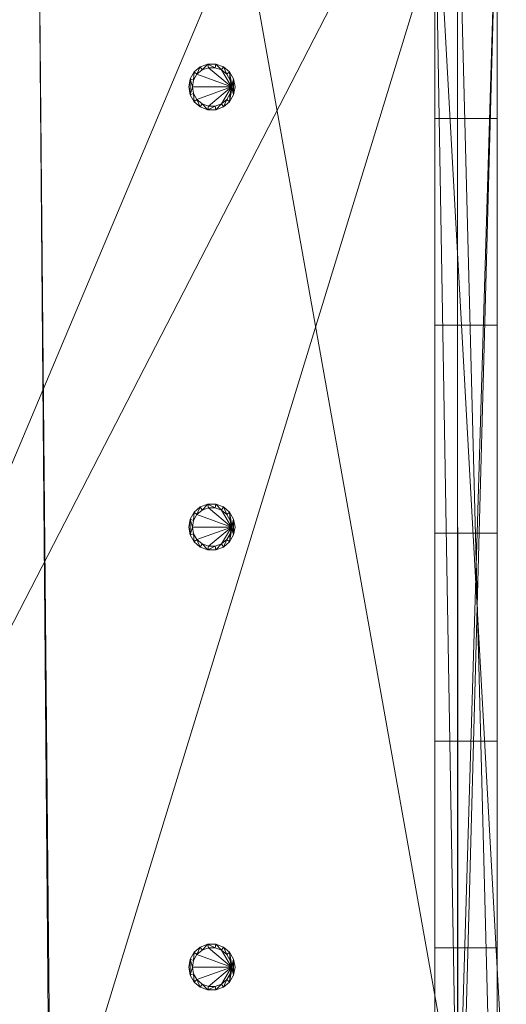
# Model space of a CAD drawing. Header units: millimetres. Extents: x 5566 to 34320, y 298 to 15638.
# Tile 58 of 256: x 10459 to 12455, y 4501 to 8539. Entities that reach past the tile are written whole.
import ezdxf

# ---------------------------------------------------------------- set-up
doc = ezdxf.new("R2010")
doc.units = ezdxf.units.MM
doc.header["$MEASUREMENT"] = 0
for name, color, linetype in [('New_A - Lighting.3D', 7, 'Continuous'), ('New_A - Slabs.3D', 7, 'Continuous'), ('New_A - Soffits.3D', 7, 'Continuous'), ('New_A - Walls - Interior.3D', 7, 'Continuous')]:
    doc.layers.add(name, color=color, linetype=linetype)
doc.layers.add('New_A - Lighting.3D_Pen_No__77', color=7, linetype='Continuous', lineweight=25, true_color=0xffcc66)

# ---------------------------------------------------------------- blocks, each defined once
blk = doc.blocks.new('Slab_F88997A8-3703-4895-AA88-2743A1B7FDF9', base_point=(5758.1, 9954.5))
at = {"layer": 'New_A - Soffits.3D', "lineweight": 0}
mesh = blk.add_polyface(dxfattribs=at)
corners = [(7225, 9954.5, 3250.4), (5758.1, 9954.5, 3250.4), (5758.1, 9954.5, 2565.4), (7225, 9954.5, 2565.4), (10330.1, 15440.9, 3250.4), (5758.1, 15440.9, 3250.4), (7225, 3642.6, 3250.4), (8901.4, 3642.6, 3250.4), (8901.4, 3096.5, 3250.4), (12419.3, 3096.5, 3250.4), (12419.3, 493, 3250.4), (25538.4, 493, 3250.4), (25538.4, 3687, 3250.4), (22960.3, 3687, 3250.4), (22960.3, 8786.1, 3250.4), (18324.8, 8786.1, 3250.4), (18324.8, 10272.8, 3250.4), (18350.2, 10272.8, 3250.4), (18350.2, 11935.7, 3250.4), (18274, 11935.7, 3250.4), (18274, 14755.1, 3250.4), (14679.9, 14755.1, 3250.4), (14679.9, 14805.9, 3250.4), (10330.1, 14805.9, 3250.4), (18467.2, 708.9, 3250.4), (16357.3, 708.9, 3250.4), (16357.3, 4043.2, 3250.4), (17346.3, 4043.2, 3250.4), (17346.3, 3566.4, 3250.4), (18467.2, 3566.4, 3250.4), (5758.1, 15440.9, 2565.4), (7225, 3642.6, 2565.4), (10330.1, 15440.9, 2565.4), (10330.1, 14805.9, 2565.4), (14679.9, 14805.9, 2565.4), (14679.9, 14755.1, 2565.4), (18274, 14755.1, 2565.4), (18274, 11935.7, 2565.4), (18350.2, 11935.7, 2565.4), (18350.2, 10272.8, 2565.4), (18324.8, 10272.8, 2565.4), (18324.8, 8786.1, 2565.4), (22960.3, 8786.1, 2565.4), (22960.3, 3687, 2565.4), (25538.4, 3687, 2565.4), (25538.4, 493, 2565.4), (12419.3, 493, 2565.4), (12419.3, 3096.5, 2565.4), (8901.4, 3096.5, 2565.4), (8901.4, 3642.6, 2565.4), (17346.3, 3566.4, 2565.4), (17346.3, 4043.2, 2565.4), (16357.3, 4043.2, 2565.4), (16357.3, 708.9, 2565.4), (18467.2, 708.9, 2565.4), (18467.2, 3566.4, 2565.4)]
mesh.append_faces([[corners[k] for k in face] for face in [(0, 1, 2, 3), (1, 5, 30, 2), (6, 0, 3, 31), (5, 4, 32, 30), (7, 6, 31, 49), (8, 7, 49, 48), (9, 8, 48, 47), (10, 9, 47, 46), (11, 10, 46, 45), (12, 11, 45, 44), (13, 12, 44, 43), (14, 13, 43, 42), (15, 14, 42, 41), (16, 15, 41, 40), (17, 16, 40, 39), (18, 17, 39, 38), (19, 18, 38, 37), (20, 19, 37, 36), (21, 20, 36, 35), (22, 21, 35, 34), (23, 22, 34, 33), (4, 23, 33, 32), (25, 24, 54, 53), (26, 25, 53, 52), (27, 26, 52, 51), (28, 27, 51, 50), (29, 28, 50, 55), (24, 29, 55, 54)]], dxfattribs={"color": 254})
mesh.append_faces([[corners[k] for k in face] for face in [(18, 16, 17), (45, 43, 44)]], dxfattribs={"vtx0": -1, "color": 254})
mesh.append_faces([[corners[k] for k in face] for face in [(11, 24, 10), (38, 40, 37)]], dxfattribs={"vtx0": -1, "vtx1": -1, "color": 254})
mesh.append_faces([[corners[k] for k in face] for face in [(4, 0, 7), (25, 21, 10), (15, 19, 28), (11, 13, 24), (49, 3, 32), (46, 35, 53), (50, 37, 41), (45, 54, 43)]], dxfattribs={"vtx0": -1, "vtx1": -1, "vtx2": -1, "color": 254})
mesh.append_faces([[corners[k] for k in face] for face in [(23, 7, 8), (23, 8, 9), (21, 9, 10), (21, 26, 27), (19, 27, 28), (15, 28, 29), (13, 29, 24), (3, 30, 32), (49, 32, 33), (47, 33, 34), (47, 34, 35), (51, 35, 36), (51, 36, 37), (46, 53, 54), (55, 41, 42), (54, 42, 43)]], dxfattribs={"vtx0": -1, "vtx2": -1, "color": 254})
mesh.append_faces([[corners[k] for k in face] for face in [(12, 13, 11), (39, 40, 38)]], dxfattribs={"vtx1": -1, "color": 254})
mesh.append_faces([[corners[k] for k in face] for face in [(4, 5, 0), (23, 4, 7), (22, 23, 9), (21, 22, 9), (25, 26, 21), (20, 21, 27), (19, 20, 27), (15, 16, 19), (18, 19, 16), (24, 25, 10), (14, 15, 29), (13, 14, 29), (48, 49, 33), (47, 48, 33), (46, 47, 35), (52, 53, 35), (51, 52, 35), (50, 51, 37), (40, 41, 37), (55, 50, 41), (54, 55, 42), (45, 46, 54)]], dxfattribs={"vtx1": -1, "vtx2": -1, "color": 254})
mesh.append_faces([[corners[k] for k in face] for face in [(5, 1, 0), (0, 6, 7), (3, 2, 30), (49, 31, 3)]], dxfattribs={"vtx2": -1, "color": 254})
blk = doc.blocks.new('Slab_37BCEA3F-6036-4764-93A5-9224337F71E8', base_point=(5916.4, 15048))
at = {"layer": 'New_A - Slabs.3D', "lineweight": 0}
mesh = blk.add_polyface(dxfattribs=at)
corners = [(5916.4, 10157.6), (5916.4, 15048), (5916.4, 15048, -150), (5916.4, 10157.6, -150), (9975.6, 14387.8), (9976.6, 15048), (7377, 10157.6), (7377, 3737.9), (8902.4, 3737.9), (8902.4, 3096.5), (12502.7, 3096.5), (12502.7, 677.9), (16357.3, 677.1), (16357.3, 492.9), (18467.2, 492.9), (18467.2, 683.4), (22812.2, 682.8), (22812.2, 8523.1), (17906.7, 8523.1), (17906.7, 9408.3), (12153.6, 9408.3), (12151.6, 10818), (14831.4, 10818), (14831.4, 14387.8), (9976.6, 15048, -150), (7377, 10157.6, -150), (9975.6, 14387.8, -150), (14831.4, 14387.8, -150), (14831.4, 10818, -150), (12151.6, 10818, -150), (12153.6, 9408.3, -150), (17906.7, 9408.3, -150), (17906.7, 8523.1, -150), (22812.2, 8523.1, -150), (22812.2, 682.8, -150), (18467.2, 683.4, -150), (18467.2, 492.9, -150), (16357.3, 492.9, -150), (16357.3, 677.1, -150), (12502.7, 677.9, -150), (12502.7, 3096.5, -150), (8902.4, 3096.5, -150), (8902.4, 3737.9, -150), (7377, 3737.9, -150)]
mesh.append_faces([[corners[k] for k in face] for face in [(0, 1, 2, 3), (1, 5, 24, 2), (6, 0, 3, 25), (5, 4, 26, 24), (7, 6, 25, 43), (8, 7, 43, 42), (9, 8, 42, 41), (10, 9, 41, 40), (11, 10, 40, 39), (12, 11, 39, 38), (13, 12, 38, 37), (14, 13, 37, 36), (15, 14, 36, 35), (16, 15, 35, 34), (17, 16, 34, 33), (18, 17, 33, 32), (19, 18, 32, 31), (20, 19, 31, 30), (21, 20, 30, 29), (22, 21, 29, 28), (23, 22, 28, 27), (4, 23, 27, 26)]], dxfattribs={"color": 254})
mesh.append_faces([[corners[k] for k in face] for face in [(23, 21, 22), (17, 15, 16)]], dxfattribs={"vtx0": -1, "color": 254})
mesh.append_faces([[corners[k] for k in face] for face in [(27, 29, 26), (33, 35, 32)]], dxfattribs={"vtx0": -1, "vtx1": -1, "color": 254})
mesh.append_faces([[corners[k] for k in face] for face in [(6, 8, 4), (1, 6, 4), (21, 4, 9), (20, 10, 12), (26, 42, 25), (26, 25, 2), (41, 26, 29), (38, 40, 30)]], dxfattribs={"vtx0": -1, "vtx1": -1, "vtx2": -1, "color": 254})
mesh.append_faces([[corners[k] for k in face] for face in [(4, 8, 9), (20, 9, 10), (18, 12, 13), (18, 13, 14), (18, 14, 15), (41, 29, 30), (38, 30, 31), (38, 31, 32)]], dxfattribs={"vtx0": -1, "vtx2": -1, "color": 254})
mesh.append_faces([[corners[k] for k in face] for face in [(5, 1, 4), (24, 26, 2), (28, 29, 27), (34, 35, 33)]], dxfattribs={"vtx1": -1, "color": 254})
mesh.append_faces([[corners[k] for k in face] for face in [(20, 21, 9), (23, 4, 21), (19, 20, 12), (18, 19, 12), (17, 18, 15), (41, 42, 26), (40, 41, 30), (37, 38, 32), (36, 37, 32), (35, 36, 32)]], dxfattribs={"vtx1": -1, "vtx2": -1, "color": 254})
mesh.append_faces([[corners[k] for k in face] for face in [(1, 0, 6), (6, 7, 8), (10, 11, 12), (25, 3, 2), (42, 43, 25), (38, 39, 40)]], dxfattribs={"vtx2": -1, "color": 254})
blk = doc.blocks.new('Wall_6173B1A0-2F92-47AC-90A2-D447ACBCF076', base_point=(12416.7, 3138))
at = {"layer": 'New_A - Walls - Interior.3D', "lineweight": 0}
mesh = blk.add_polyface(dxfattribs=at)
corners = [(12416.7, 7286.1, 5908.8), (12416.7, 8134.3, 5815.5), (12416.7, 8973.4, 5660.6), (12416.7, 8973.4, 3250.4), (12416.7, 9294, 3250.4), (12416.7, 9294, 6259.9), (12416.7, 9179, 6259.9), (12416.7, 9179, 6260), (12416.7, 3138, 6260), (12416.7, 3138, 3250.4), (12416.7, 3893.4, 3250.4), (12416.7, 3893.4, 5660.6), (12416.7, 4732.5, 5815.5), (12416.7, 5580.6, 5908.8), (12416.7, 6433.4, 5940), (12161.7, 7286.1, 5908.8), (12161.7, 8134.3, 5815.5), (12161.7, 8973.4, 5660.6), (12161.7, 8973.4, 3250.4), (12161.7, 9294, 3250.4), (12254.5, 9294, 5940), (12254.5, 9294, 6259.9), (12161.7, 9294, 5940), (12161.7, 9179.1, 6259.9), (12161.7, 9179, 6259.9), (12254.5, 9179.1, 6259.9), (12161.7, 9179, 6260), (12254.7, 3737.9, 6260), (12254.7, 3138, 6260), (12161.7, 3737.9, 6260), (12416.7, 3138, 6415), (12161.7, 3138, 6415), (12161.7, 3138, 3250.4), (12254.7, 3138, 6410), (12416.7, 3138, 6410), (12161.7, 3893.4, 3250.4), (12161.7, 3893.4, 5660.6), (12161.7, 4732.5, 5815.5), (12161.7, 5580.6, 5908.8), (12161.7, 6433.4, 5940), (12161.7, 9179, 6415), (12161.7, 9179, 6410), (12161.7, 3737.9, 6410), (12161.7, 9179.1, 5940), (12254.5, 9179.1, 5940), (12254.7, 3737.9, 6410), (12416.7, 9179, 6415), (12416.7, 9179, 6410)]
mesh.append_faces([[corners[k] for k in face] for face in [(1, 0, 15, 16), (2, 1, 16, 17), (3, 2, 17, 18), (3, 18, 19, 4), (26, 7, 6, 24), (35, 10, 9, 32), (11, 10, 35, 36), (12, 11, 36, 37), (13, 12, 37, 38), (14, 13, 38, 39), (0, 14, 39, 15), (44, 25, 21, 20), (44, 20, 22, 43), (43, 23, 25, 44), (27, 45, 33, 28), (45, 27, 29, 42), (31, 30, 46, 40), (46, 30, 34, 47), (41, 40, 46, 47)]], dxfattribs={"color": 254})
mesh.append_faces([[corners[k] for k in face] for face in [(4, 2, 3), (7, 28, 8), (32, 36, 35)]], dxfattribs={"vtx0": -1, "color": 254})
mesh.append_faces([[corners[k] for k in face] for face in [(9, 11, 8), (19, 20, 4), (4, 20, 5), (5, 25, 6), (6, 25, 24), (9, 28, 32), (32, 28, 31), (19, 17, 22), (47, 45, 41)]], dxfattribs={"vtx0": -1, "vtx1": -1, "color": 254})
mesh.append_faces([[corners[k] for k in face] for face in [(14, 5, 8), (29, 24, 39), (39, 24, 43), (31, 29, 37)]], dxfattribs={"vtx0": -1, "vtx1": -1, "vtx2": -1, "color": 254})
mesh.append_faces([[corners[k] for k in face] for face in [(5, 14, 0), (5, 0, 1), (5, 1, 2), (7, 27, 28), (33, 30, 31), (31, 41, 42), (31, 42, 29), (29, 39, 38), (15, 43, 22), (29, 38, 37), (31, 37, 36), (47, 33, 45)]], dxfattribs={"vtx0": -1, "vtx2": -1, "color": 254})
mesh.append_faces([[corners[k] for k in face] for face in [(10, 11, 9), (18, 17, 19), (34, 33, 47)]], dxfattribs={"vtx1": -1, "color": 254})
mesh.append_faces([[corners[k] for k in face] for face in [(13, 14, 8), (12, 13, 8), (11, 12, 8), (4, 5, 2), (7, 26, 27), (28, 33, 31), (15, 39, 43), (16, 15, 22), (17, 16, 22), (32, 31, 36)]], dxfattribs={"vtx1": -1, "vtx2": -1, "color": 254})
mesh.append_faces([[corners[k] for k in face] for face in [(20, 21, 5), (19, 22, 20), (25, 23, 24), (5, 21, 25), (26, 29, 27), (33, 34, 30), (9, 8, 28), (31, 40, 41), (45, 42, 41)]], dxfattribs={"vtx2": -1, "color": 254})
blk = doc.blocks.new('Slab_AB0D8A13-3061-4D3D-998D-06020AEFFC0B', base_point=(12026.1, 9294))
at = {"layer": 'New_A - Soffits.3D', "lineweight": 0}
mesh = blk.add_polyface(dxfattribs=at)
corners = [(12026.1, 9294, 6410), (12026.1, 9294, 6260), (12254, 9294, 6260), (12254, 9294, 6410), (12026.1, 10373.6, 6410), (12026.1, 10373.6, 6260), (15124.9, 10373.6, 6260), (15124.9, 10424.4, 6260), (16191.5, 10423.2, 6260), (16192, 9681.4, 6260), (16191.9, 8621.4, 6260), (16191.7, 5330.7, 6260), (16076.8, 5330.7, 6260), (16077.3, 3744.1, 6260), (16077.4, 492.9, 6260), (12416.8, 492.9, 6260), (12416.8, 2969.4, 6260), (12254.7, 2969.4, 6260), (12254.7, 2969.4, 6410), (12416.8, 2969.4, 6410), (12416.8, 492.9, 6410), (16077.4, 492.9, 6410), (16077.3, 3744.1, 6410), (16076.8, 5330.7, 6410), (16191.7, 5330.7, 6410), (16191.9, 8621.4, 6410), (16192, 9681.4, 6410), (16191.5, 10423.2, 6410), (15124.9, 10424.4, 6410), (15124.9, 10373.6, 6410)]
mesh.append_faces([[corners[k] for k in face] for face in [(0, 1, 2, 3), (4, 5, 1, 0), (3, 2, 17, 18), (29, 6, 5, 4), (28, 7, 6, 29), (27, 8, 7, 28), (26, 9, 8, 27), (25, 10, 9, 26), (24, 11, 10, 25), (23, 12, 11, 24), (22, 13, 12, 23), (21, 14, 13, 22), (20, 15, 14, 21), (19, 16, 15, 20), (18, 17, 16, 19)]], dxfattribs={"color": 254})
mesh.append_faces([[corners[k] for k in face] for face in [(14, 12, 13)]], dxfattribs={"vtx0": -1, "color": 254})
mesh.append_faces([[corners[k] for k in face] for face in [(9, 11, 8), (21, 23, 20)]], dxfattribs={"vtx0": -1, "vtx1": -1, "color": 254})
mesh.append_faces([[corners[k] for k in face] for face in [(16, 2, 6), (15, 6, 12), (29, 3, 19), (23, 29, 20)]], dxfattribs={"vtx0": -1, "vtx1": -1, "vtx2": -1, "color": 254})
mesh.append_faces([[corners[k] for k in face] for face in [(2, 5, 6), (12, 6, 7), (12, 7, 8), (29, 19, 20), (27, 23, 24)]], dxfattribs={"vtx0": -1, "vtx2": -1, "color": 254})
mesh.append_faces([[corners[k] for k in face] for face in [(22, 23, 21)]], dxfattribs={"vtx1": -1, "color": 254})
mesh.append_faces([[corners[k] for k in face] for face in [(15, 16, 6), (14, 15, 12), (11, 12, 8), (29, 4, 3), (28, 29, 23), (27, 28, 23), (26, 27, 24)]], dxfattribs={"vtx1": -1, "vtx2": -1, "color": 254})
mesh.append_faces([[corners[k] for k in face] for face in [(2, 1, 5), (16, 17, 2), (4, 0, 3), (3, 18, 19)]], dxfattribs={"vtx2": -1, "color": 254})
blk = doc.blocks.new('Slab_04DE8AB2-96AA-44AE-81D6-7AFE8111B14B', base_point=(8642.1, 9954.4))
at = {"layer": 'New_A - Soffits.3D', "lineweight": 0}
mesh = blk.add_polyface(dxfattribs=at)
corners = [(8642.1, 9954.4, 6410), (8642.1, 9954.4, 6260), (7222.1, 9954.4, 6260), (7222.1, 9954.4, 6410), (8642.1, 9179.7, 6410), (8642.1, 9179.7, 6260), (10536.2, 9178.9, 6260), (11861.7, 9179, 6260), (12254.5, 9179.1, 6260), (12255.3, 3737.9, 6260), (10587, 3737.9, 6260), (10587, 3138.1, 6260), (8802.5, 3138, 6260), (8800.8, 3737.9, 6260), (7222.1, 3737.9, 6260), (7222.1, 9179.7, 6260), (7222.1, 9344.8, 6260), (7222.1, 9344.8, 6410), (7222.1, 9179.7, 6410), (7222.1, 3737.9, 6410), (8800.8, 3737.9, 6410), (8802.5, 3138, 6410), (10587, 3138.1, 6410), (10587, 3737.9, 6410), (12255.3, 3737.9, 6410), (12254.5, 9179.1, 6410), (11861.7, 9179, 6410), (10536.2, 9178.9, 6410)]
mesh.append_faces([[corners[k] for k in face] for face in [(0, 1, 2, 3), (4, 5, 1, 0), (3, 2, 16, 17), (27, 6, 5, 4), (26, 7, 6, 27), (25, 8, 7, 26), (24, 9, 8, 25), (23, 10, 9, 24), (22, 11, 10, 23), (21, 12, 11, 22), (20, 13, 12, 21), (19, 14, 13, 20), (18, 15, 14, 19), (17, 16, 15, 18)]], dxfattribs={"color": 254})
mesh.append_faces([[corners[k] for k in face] for face in [(10, 6, 8), (4, 3, 19), (25, 27, 23)]], dxfattribs={"vtx0": -1, "vtx1": -1, "vtx2": -1, "color": 254})
mesh.append_faces([[corners[k] for k in face] for face in [(14, 2, 1), (14, 1, 5), (13, 5, 6), (4, 19, 20), (27, 20, 21), (27, 21, 22), (27, 22, 23)]], dxfattribs={"vtx0": -1, "vtx2": -1, "color": 254})
mesh.append_faces([[corners[k] for k in face] for face in [(9, 10, 8), (24, 25, 23)]], dxfattribs={"vtx1": -1, "color": 254})
mesh.append_faces([[corners[k] for k in face] for face in [(13, 14, 5), (12, 13, 6), (11, 12, 6), (10, 11, 6), (27, 4, 20)]], dxfattribs={"vtx1": -1, "vtx2": -1, "color": 254})
mesh.append_faces([[corners[k] for k in face] for face in [(4, 0, 3)]], dxfattribs={"vtx2": -1, "color": 254})
blk = doc.blocks.new('Lamp_7855C300-DA9F-4C80-9C9B-3F95F14C47B0')
at = {"layer": 'New_A - Lighting.3D', "lineweight": 0}
mesh = blk.add_polyface(dxfattribs=at)
corners = [(11342.5, 4653.4, 6245), (11336.8, 4685.9, 6245), (11336.8, 4685.9, 6260), (11342.5, 4653.4, 6260), (11320.3, 4714.4, 6245), (11320.3, 4714.4, 6260), (11295, 4735.6, 6245), (11295, 4735.6, 6260), (11264, 4746.9, 6245), (11264, 4746.9, 6260), (11231, 4746.9, 6245), (11231, 4746.9, 6260), (11200, 4735.6, 6245), (11200, 4735.6, 6260), (11174.7, 4714.4, 6245), (11174.7, 4714.4, 6260), (11158.2, 4685.9, 6245), (11158.2, 4685.9, 6260), (11152.5, 4653.4, 6245), (11152.5, 4653.4, 6260), (11158.2, 4620.9, 6245), (11158.2, 4620.9, 6260), (11174.7, 4592.3, 6245), (11174.7, 4592.3, 6260), (11200, 4571.1, 6245), (11200, 4571.1, 6260), (11231, 4559.8, 6245), (11231, 4559.8, 6260), (11264, 4559.8, 6245), (11264, 4559.8, 6260), (11295, 4571.1, 6245), (11295, 4571.1, 6260), (11320.3, 4592.3, 6245), (11320.3, 4592.3, 6260), (11336.8, 4620.9, 6245), (11336.8, 4620.9, 6260), (11327.5, 4653.4, 6245), (11322.7, 4626, 6245), (11322.7, 4626, 6260), (11327.5, 4653.4, 6260), (11308.8, 4602, 6245), (11308.8, 4602, 6260), (11287.5, 4584.1, 6245), (11287.5, 4584.1, 6260), (11261.4, 4574.6, 6245), (11261.4, 4574.6, 6260), (11233.6, 4574.6, 6245), (11233.6, 4574.6, 6260), (11207.5, 4584.1, 6245), (11207.5, 4584.1, 6260), (11186.2, 4602, 6245), (11186.2, 4602, 6260), (11172.3, 4626, 6245), (11172.3, 4626, 6260), (11167.5, 4653.4, 6245), (11167.5, 4653.4, 6260), (11172.3, 4680.7, 6245), (11172.3, 4680.7, 6260), (11186.2, 4704.8, 6245), (11186.2, 4704.8, 6260), (11207.5, 4722.7, 6245), (11207.5, 4722.7, 6260), (11233.6, 4732.2, 6245), (11233.6, 4732.2, 6260), (11261.4, 4732.2, 6245), (11261.4, 4732.2, 6260), (11287.5, 4722.7, 6245), (11287.5, 4722.7, 6260), (11308.8, 4704.8, 6245), (11308.8, 4704.8, 6260), (11322.7, 4680.7, 6245), (11322.7, 4680.7, 6260)]
mesh.append_faces([[corners[k] for k in face] for face in [(0, 1, 2, 3), (1, 4, 5, 2), (4, 6, 7, 5), (6, 8, 9, 7), (8, 10, 11, 9), (10, 12, 13, 11), (12, 14, 15, 13), (14, 16, 17, 15), (16, 18, 19, 17), (18, 20, 21, 19), (20, 22, 23, 21), (22, 24, 25, 23), (24, 26, 27, 25), (26, 28, 29, 27), (28, 30, 31, 29), (30, 32, 33, 31), (32, 34, 35, 33), (34, 0, 3, 35), (36, 37, 38, 39), (37, 40, 41, 38), (40, 42, 43, 41), (42, 44, 45, 43), (44, 46, 47, 45), (46, 48, 49, 47), (48, 50, 51, 49), (50, 52, 53, 51), (52, 54, 55, 53), (54, 56, 57, 55), (56, 58, 59, 57), (58, 60, 61, 59), (60, 62, 63, 61), (62, 64, 65, 63), (64, 66, 67, 65), (66, 68, 69, 67), (68, 70, 71, 69), (70, 36, 39, 71)]], dxfattribs={"color": 9})
mesh.append_faces([[corners[k] for k in face] for face in [(20, 16, 54), (34, 36, 4), (17, 21, 55), (2, 39, 33)]], dxfattribs={"vtx0": -1, "vtx1": -1, "vtx2": -1, "color": 9})
mesh.append_faces([[corners[k] for k in face] for face in [(20, 54, 52), (56, 16, 14), (22, 52, 50), (58, 14, 12), (24, 50, 48), (60, 12, 10), (26, 48, 46), (26, 46, 44), (64, 10, 8), (28, 44, 42), (66, 8, 6), (30, 42, 40), (68, 6, 4), (32, 40, 37), (32, 37, 36), (34, 4, 1), (17, 55, 57), (53, 21, 23), (15, 57, 59), (51, 23, 25), (13, 59, 61), (49, 25, 27), (11, 61, 63), (11, 63, 65), (45, 27, 29), (9, 65, 67), (43, 29, 31), (7, 67, 69), (41, 31, 33), (5, 69, 71), (5, 71, 39), (2, 33, 35)]], dxfattribs={"vtx0": -1, "vtx2": -1, "color": 9})
mesh.append_faces([[corners[k] for k in face] for face in [(0, 34, 1), (3, 2, 35)]], dxfattribs={"vtx1": -1, "color": 9})
mesh.append_faces([[corners[k] for k in face] for face in [(56, 54, 16), (22, 20, 52), (58, 56, 14), (24, 22, 50), (60, 58, 12), (26, 24, 48), (62, 60, 10), (64, 62, 10), (28, 26, 44), (66, 64, 8), (30, 28, 42), (68, 66, 6), (32, 30, 40), (70, 68, 4), (36, 70, 4), (34, 32, 36), (53, 55, 21), (15, 17, 57), (51, 53, 23), (13, 15, 59), (49, 51, 25), (11, 13, 61), (47, 49, 27), (45, 47, 27), (9, 11, 65), (43, 45, 29), (7, 9, 67), (41, 43, 31), (5, 7, 69), (38, 41, 33), (39, 38, 33), (2, 5, 39)]], dxfattribs={"vtx1": -1, "vtx2": -1, "color": 9})
mesh.append_faces([[corners[k] for k in face] for face in [(20, 18, 16), (17, 19, 21)]], dxfattribs={"vtx2": -1, "color": 9})
mesh = blk.add_polyface(dxfattribs=at)
corners = [(11327.5, 4653.4, 6246.6), (11322.7, 4626, 6246.6), (11308.8, 4602, 6246.6), (11287.5, 4584.1, 6246.6), (11261.4, 4574.6, 6246.6), (11233.6, 4574.6, 6246.6), (11207.5, 4584.1, 6246.6), (11186.2, 4602, 6246.6), (11172.3, 4626, 6246.6), (11167.5, 4653.4, 6246.6), (11172.3, 4680.7, 6246.6), (11186.2, 4704.8, 6246.6), (11207.5, 4722.7, 6246.6), (11233.6, 4732.2, 6246.6), (11261.4, 4732.2, 6246.6), (11287.5, 4722.7, 6246.6), (11308.8, 4704.8, 6246.6), (11322.7, 4680.7, 6246.6)]
mesh.append_faces([[corners[k] for k in face] for face in [(0, 15, 16, 17)]], dxfattribs={"vtx0": -1, "color": 7})
mesh.append_faces([[corners[k] for k in face] for face in [(0, 3, 4, 5), (0, 5, 6, 7), (0, 7, 8, 9), (0, 9, 10, 11), (0, 11, 12, 13), (0, 13, 14, 15)]], dxfattribs={"vtx0": -1, "vtx3": -1, "color": 7})
mesh.append_faces([[corners[k] for k in face] for face in [(0, 1, 2, 3)]], dxfattribs={"vtx3": -1, "color": 7})
blk = doc.blocks.new('Lamp_DD62475F-D366-4D76-AC95-8F987A34CA2D')
at = {"layer": 'New_A - Lighting.3D', "lineweight": 0}
mesh = blk.add_polyface(dxfattribs=at)
corners = [(11342.5, 8263.7, 6245), (11336.8, 8296.2, 6245), (11336.8, 8296.2, 6260), (11342.5, 8263.7, 6260), (11320.3, 8324.8, 6245), (11320.3, 8324.8, 6260), (11295, 8346, 6245), (11295, 8346, 6260), (11264, 8357.3, 6245), (11264, 8357.3, 6260), (11231, 8357.3, 6245), (11231, 8357.3, 6260), (11200, 8346, 6245), (11200, 8346, 6260), (11174.7, 8324.8, 6245), (11174.7, 8324.8, 6260), (11158.2, 8296.2, 6245), (11158.2, 8296.2, 6260), (11152.5, 8263.7, 6245), (11152.5, 8263.7, 6260), (11158.2, 8231.3, 6245), (11158.2, 8231.3, 6260), (11174.7, 8202.7, 6245), (11174.7, 8202.7, 6260), (11200, 8181.5, 6245), (11200, 8181.5, 6260), (11231, 8170.2, 6245), (11231, 8170.2, 6260), (11264, 8170.2, 6245), (11264, 8170.2, 6260), (11295, 8181.5, 6245), (11295, 8181.5, 6260), (11320.3, 8202.7, 6245), (11320.3, 8202.7, 6260), (11336.8, 8231.3, 6245), (11336.8, 8231.3, 6260), (11327.5, 8263.7, 6245), (11322.7, 8236.4, 6245), (11322.7, 8236.4, 6260), (11327.5, 8263.7, 6260), (11308.8, 8212.3, 6245), (11308.8, 8212.3, 6260), (11287.5, 8194.5, 6245), (11287.5, 8194.5, 6260), (11261.4, 8185, 6245), (11261.4, 8185, 6260), (11233.6, 8185, 6245), (11233.6, 8185, 6260), (11207.5, 8194.5, 6245), (11207.5, 8194.5, 6260), (11186.2, 8212.3, 6245), (11186.2, 8212.3, 6260), (11172.3, 8236.4, 6245), (11172.3, 8236.4, 6260), (11167.5, 8263.7, 6245), (11167.5, 8263.7, 6260), (11172.3, 8291.1, 6245), (11172.3, 8291.1, 6260), (11186.2, 8315.2, 6245), (11186.2, 8315.2, 6260), (11207.5, 8333, 6245), (11207.5, 8333, 6260), (11233.6, 8342.5, 6245), (11233.6, 8342.5, 6260), (11261.4, 8342.5, 6245), (11261.4, 8342.5, 6260), (11287.5, 8333, 6245), (11287.5, 8333, 6260), (11308.8, 8315.2, 6245), (11308.8, 8315.2, 6260), (11322.7, 8291.1, 6245), (11322.7, 8291.1, 6260)]
mesh.append_faces([[corners[k] for k in face] for face in [(0, 1, 2, 3), (1, 4, 5, 2), (4, 6, 7, 5), (6, 8, 9, 7), (8, 10, 11, 9), (10, 12, 13, 11), (12, 14, 15, 13), (14, 16, 17, 15), (16, 18, 19, 17), (18, 20, 21, 19), (20, 22, 23, 21), (22, 24, 25, 23), (24, 26, 27, 25), (26, 28, 29, 27), (28, 30, 31, 29), (30, 32, 33, 31), (32, 34, 35, 33), (34, 0, 3, 35), (36, 37, 38, 39), (37, 40, 41, 38), (40, 42, 43, 41), (42, 44, 45, 43), (44, 46, 47, 45), (46, 48, 49, 47), (48, 50, 51, 49), (50, 52, 53, 51), (52, 54, 55, 53), (54, 56, 57, 55), (56, 58, 59, 57), (58, 60, 61, 59), (60, 62, 63, 61), (62, 64, 65, 63), (64, 66, 67, 65), (66, 68, 69, 67), (68, 70, 71, 69), (70, 36, 39, 71)]], dxfattribs={"color": 9})
mesh.append_faces([[corners[k] for k in face] for face in [(20, 16, 54), (34, 36, 4), (17, 21, 55), (2, 39, 33)]], dxfattribs={"vtx0": -1, "vtx1": -1, "vtx2": -1, "color": 9})
mesh.append_faces([[corners[k] for k in face] for face in [(20, 54, 52), (56, 16, 14), (22, 52, 50), (58, 14, 12), (24, 50, 48), (60, 12, 10), (26, 48, 46), (26, 46, 44), (64, 10, 8), (28, 44, 42), (66, 8, 6), (30, 42, 40), (68, 6, 4), (32, 40, 37), (32, 37, 36), (34, 4, 1), (17, 55, 57), (53, 21, 23), (15, 57, 59), (51, 23, 25), (13, 59, 61), (49, 25, 27), (11, 61, 63), (11, 63, 65), (45, 27, 29), (9, 65, 67), (43, 29, 31), (7, 67, 69), (41, 31, 33), (5, 69, 71), (5, 71, 39), (2, 33, 35)]], dxfattribs={"vtx0": -1, "vtx2": -1, "color": 9})
mesh.append_faces([[corners[k] for k in face] for face in [(0, 34, 1), (3, 2, 35)]], dxfattribs={"vtx1": -1, "color": 9})
mesh.append_faces([[corners[k] for k in face] for face in [(56, 54, 16), (22, 20, 52), (58, 56, 14), (24, 22, 50), (60, 58, 12), (26, 24, 48), (62, 60, 10), (64, 62, 10), (28, 26, 44), (66, 64, 8), (30, 28, 42), (68, 66, 6), (32, 30, 40), (70, 68, 4), (36, 70, 4), (34, 32, 36), (53, 55, 21), (15, 17, 57), (51, 53, 23), (13, 15, 59), (49, 51, 25), (11, 13, 61), (47, 49, 27), (45, 47, 27), (9, 11, 65), (43, 45, 29), (7, 9, 67), (41, 43, 31), (5, 7, 69), (38, 41, 33), (39, 38, 33), (2, 5, 39)]], dxfattribs={"vtx1": -1, "vtx2": -1, "color": 9})
mesh.append_faces([[corners[k] for k in face] for face in [(20, 18, 16), (17, 19, 21)]], dxfattribs={"vtx2": -1, "color": 9})
mesh = blk.add_polyface(dxfattribs=at)
corners = [(11327.5, 8263.7, 6246.6), (11322.7, 8236.4, 6246.6), (11308.8, 8212.3, 6246.6), (11287.5, 8194.5, 6246.6), (11261.4, 8185, 6246.6), (11233.6, 8185, 6246.6), (11207.5, 8194.5, 6246.6), (11186.2, 8212.3, 6246.6), (11172.3, 8236.4, 6246.6), (11167.5, 8263.7, 6246.6), (11172.3, 8291.1, 6246.6), (11186.2, 8315.2, 6246.6), (11207.5, 8333, 6246.6), (11233.6, 8342.5, 6246.6), (11261.4, 8342.5, 6246.6), (11287.5, 8333, 6246.6), (11308.8, 8315.2, 6246.6), (11322.7, 8291.1, 6246.6)]
mesh.append_faces([[corners[k] for k in face] for face in [(0, 15, 16, 17)]], dxfattribs={"vtx0": -1, "color": 7})
mesh.append_faces([[corners[k] for k in face] for face in [(0, 3, 4, 5), (0, 5, 6, 7), (0, 7, 8, 9), (0, 9, 10, 11), (0, 11, 12, 13), (0, 13, 14, 15)]], dxfattribs={"vtx0": -1, "vtx3": -1, "color": 7})
mesh.append_faces([[corners[k] for k in face] for face in [(0, 1, 2, 3)]], dxfattribs={"vtx3": -1, "color": 7})
blk = doc.blocks.new('Lamp_217A705F-8F3B-46C9-965C-25106B92C6A4')
at = {"layer": 'New_A - Lighting.3D', "lineweight": 0}
mesh = blk.add_polyface(dxfattribs=at)
corners = [(11342.5, 6458.4, 6245), (11336.8, 6490.9, 6245), (11336.8, 6490.9, 6260), (11342.5, 6458.4, 6260), (11320.3, 6519.4, 6245), (11320.3, 6519.4, 6260), (11295, 6540.6, 6245), (11295, 6540.6, 6260), (11264, 6551.9, 6245), (11264, 6551.9, 6260), (11231, 6551.9, 6245), (11231, 6551.9, 6260), (11200, 6540.6, 6245), (11200, 6540.6, 6260), (11174.7, 6519.4, 6245), (11174.7, 6519.4, 6260), (11158.2, 6490.9, 6245), (11158.2, 6490.9, 6260), (11152.5, 6458.4, 6245), (11152.5, 6458.4, 6260), (11158.2, 6425.9, 6245), (11158.2, 6425.9, 6260), (11174.7, 6397.3, 6245), (11174.7, 6397.3, 6260), (11200, 6376.1, 6245), (11200, 6376.1, 6260), (11231, 6364.8, 6245), (11231, 6364.8, 6260), (11264, 6364.8, 6245), (11264, 6364.8, 6260), (11295, 6376.1, 6245), (11295, 6376.1, 6260), (11320.3, 6397.3, 6245), (11320.3, 6397.3, 6260), (11336.8, 6425.9, 6245), (11336.8, 6425.9, 6260), (11327.5, 6458.4, 6245), (11322.7, 6431, 6245), (11322.7, 6431, 6260), (11327.5, 6458.4, 6260), (11308.8, 6407, 6245), (11308.8, 6407, 6260), (11287.5, 6389.1, 6245), (11287.5, 6389.1, 6260), (11261.4, 6379.6, 6245), (11261.4, 6379.6, 6260), (11233.6, 6379.6, 6245), (11233.6, 6379.6, 6260), (11207.5, 6389.1, 6245), (11207.5, 6389.1, 6260), (11186.2, 6407, 6245), (11186.2, 6407, 6260), (11172.3, 6431, 6245), (11172.3, 6431, 6260), (11167.5, 6458.4, 6245), (11167.5, 6458.4, 6260), (11172.3, 6485.7, 6245), (11172.3, 6485.7, 6260), (11186.2, 6509.8, 6245), (11186.2, 6509.8, 6260), (11207.5, 6527.7, 6245), (11207.5, 6527.7, 6260), (11233.6, 6537.2, 6245), (11233.6, 6537.2, 6260), (11261.4, 6537.2, 6245), (11261.4, 6537.2, 6260), (11287.5, 6527.7, 6245), (11287.5, 6527.7, 6260), (11308.8, 6509.8, 6245), (11308.8, 6509.8, 6260), (11322.7, 6485.7, 6245), (11322.7, 6485.7, 6260)]
mesh.append_faces([[corners[k] for k in face] for face in [(0, 1, 2, 3), (1, 4, 5, 2), (4, 6, 7, 5), (6, 8, 9, 7), (8, 10, 11, 9), (10, 12, 13, 11), (12, 14, 15, 13), (14, 16, 17, 15), (16, 18, 19, 17), (18, 20, 21, 19), (20, 22, 23, 21), (22, 24, 25, 23), (24, 26, 27, 25), (26, 28, 29, 27), (28, 30, 31, 29), (30, 32, 33, 31), (32, 34, 35, 33), (34, 0, 3, 35), (36, 37, 38, 39), (37, 40, 41, 38), (40, 42, 43, 41), (42, 44, 45, 43), (44, 46, 47, 45), (46, 48, 49, 47), (48, 50, 51, 49), (50, 52, 53, 51), (52, 54, 55, 53), (54, 56, 57, 55), (56, 58, 59, 57), (58, 60, 61, 59), (60, 62, 63, 61), (62, 64, 65, 63), (64, 66, 67, 65), (66, 68, 69, 67), (68, 70, 71, 69), (70, 36, 39, 71)]], dxfattribs={"color": 9})
mesh.append_faces([[corners[k] for k in face] for face in [(20, 16, 54), (34, 36, 4), (17, 21, 55), (2, 39, 33)]], dxfattribs={"vtx0": -1, "vtx1": -1, "vtx2": -1, "color": 9})
mesh.append_faces([[corners[k] for k in face] for face in [(20, 54, 52), (56, 16, 14), (22, 52, 50), (58, 14, 12), (24, 50, 48), (60, 12, 10), (26, 48, 46), (26, 46, 44), (64, 10, 8), (28, 44, 42), (66, 8, 6), (30, 42, 40), (68, 6, 4), (32, 40, 37), (32, 37, 36), (34, 4, 1), (17, 55, 57), (53, 21, 23), (15, 57, 59), (51, 23, 25), (13, 59, 61), (49, 25, 27), (11, 61, 63), (11, 63, 65), (45, 27, 29), (9, 65, 67), (43, 29, 31), (7, 67, 69), (41, 31, 33), (5, 69, 71), (5, 71, 39), (2, 33, 35)]], dxfattribs={"vtx0": -1, "vtx2": -1, "color": 9})
mesh.append_faces([[corners[k] for k in face] for face in [(0, 34, 1), (3, 2, 35)]], dxfattribs={"vtx1": -1, "color": 9})
mesh.append_faces([[corners[k] for k in face] for face in [(56, 54, 16), (22, 20, 52), (58, 56, 14), (24, 22, 50), (60, 58, 12), (26, 24, 48), (62, 60, 10), (64, 62, 10), (28, 26, 44), (66, 64, 8), (30, 28, 42), (68, 66, 6), (32, 30, 40), (70, 68, 4), (36, 70, 4), (34, 32, 36), (53, 55, 21), (15, 17, 57), (51, 53, 23), (13, 15, 59), (49, 51, 25), (11, 13, 61), (47, 49, 27), (45, 47, 27), (9, 11, 65), (43, 45, 29), (7, 9, 67), (41, 43, 31), (5, 7, 69), (38, 41, 33), (39, 38, 33), (2, 5, 39)]], dxfattribs={"vtx1": -1, "vtx2": -1, "color": 9})
mesh.append_faces([[corners[k] for k in face] for face in [(20, 18, 16), (17, 19, 21)]], dxfattribs={"vtx2": -1, "color": 9})
mesh = blk.add_polyface(dxfattribs=at)
corners = [(11327.5, 6458.4, 6246.6), (11322.7, 6431, 6246.6), (11308.8, 6407, 6246.6), (11287.5, 6389.1, 6246.6), (11261.4, 6379.6, 6246.6), (11233.6, 6379.6, 6246.6), (11207.5, 6389.1, 6246.6), (11186.2, 6407, 6246.6), (11172.3, 6431, 6246.6), (11167.5, 6458.4, 6246.6), (11172.3, 6485.7, 6246.6), (11186.2, 6509.8, 6246.6), (11207.5, 6527.7, 6246.6), (11233.6, 6537.2, 6246.6), (11261.4, 6537.2, 6246.6), (11287.5, 6527.7, 6246.6), (11308.8, 6509.8, 6246.6), (11322.7, 6485.7, 6246.6)]
mesh.append_faces([[corners[k] for k in face] for face in [(0, 15, 16, 17)]], dxfattribs={"vtx0": -1, "color": 7})
mesh.append_faces([[corners[k] for k in face] for face in [(0, 3, 4, 5), (0, 5, 6, 7), (0, 7, 8, 9), (0, 9, 10, 11), (0, 11, 12, 13), (0, 13, 14, 15)]], dxfattribs={"vtx0": -1, "vtx3": -1, "color": 7})
mesh.append_faces([[corners[k] for k in face] for face in [(0, 1, 2, 3)]], dxfattribs={"vtx3": -1, "color": 7})

msp = doc.modelspace()

# ---------------------------------------------------------------- block references
at = {"layer": 'New_A - Lighting.3D_Pen_No__77', "color": 31, "linetype": 'Continuous', "lineweight": 25, "true_color": 0xffcc66}
for name in ['Lamp_DD62475F-D366-4D76-AC95-8F987A34CA2D', 'Lamp_217A705F-8F3B-46C9-965C-25106B92C6A4', 'Lamp_7855C300-DA9F-4C80-9C9B-3F95F14C47B0']:
    msp.add_blockref(name, (0, 0), dxfattribs=at)
at = {"layer": 'New_A - Slabs.3D', "color": 251, "linetype": 'Continuous', "lineweight": 18, "true_color": 0x4a4a4a}
msp.add_blockref('Slab_37BCEA3F-6036-4764-93A5-9224337F71E8', (5916.4, 15048), dxfattribs=at)
at = {"layer": 'New_A - Soffits.3D', "color": 251, "linetype": 'Continuous', "lineweight": 18, "true_color": 0x4a4a4a}
for name, p in [('Slab_F88997A8-3703-4895-AA88-2743A1B7FDF9', (5758.1, 9954.5)), ('Slab_AB0D8A13-3061-4D3D-998D-06020AEFFC0B', (12026.1, 9294)), ('Slab_04DE8AB2-96AA-44AE-81D6-7AFE8111B14B', (8642.1, 9954.4))]:
    msp.add_blockref(name, p, dxfattribs=at)
at = {"layer": 'New_A - Walls - Interior.3D', "color": 7, "lineweight": 35}
msp.add_blockref('Wall_6173B1A0-2F92-47AC-90A2-D447ACBCF076', (12416.7, 3138), dxfattribs=at)

doc.saveas('drawing.dxf')
